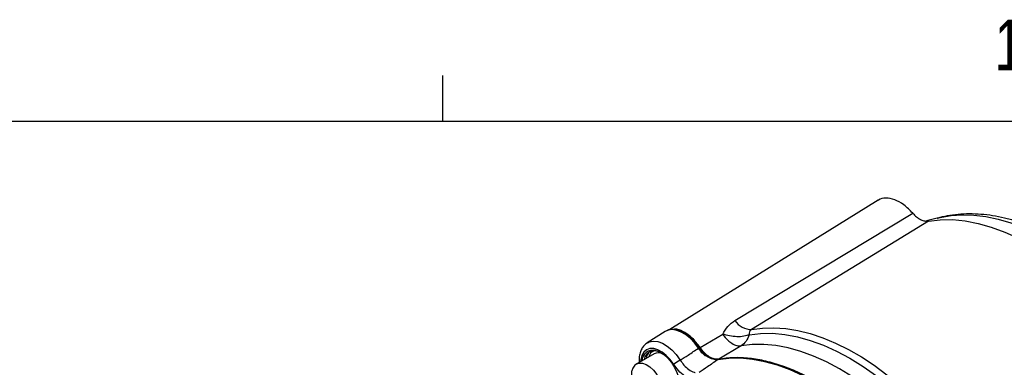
# Model space of a CAD drawing. Header units: inches. Extents: x 0.4 to 16.6, y 0.2 to 10.8.
# Tile 21 of 23: x 13.6 to 15.4, y 10.2 to 10.8. Entities that reach past the tile are written whole.
import ezdxf

# ---------------------------------------------------------------- set-up
doc = ezdxf.new("R2010")
doc.units = ezdxf.units.IN
doc.header["$MEASUREMENT"] = 0
doc.layers.add('BORDER', color=7, linetype='Continuous', lineweight=25)
doc.styles.add('SLDTEXTSTYLE0', font='TXT', dxfattribs={"width": 0.75})

msp = doc.modelspace()

# ---------------------------------------------------------------- linework, layer by layer
at = {"color": 7, "linetype": 'Continuous', "lineweight": 25}
for p, q in [((15.2121, 10.4959), (14.8269, 10.2567)), ((14.9475, 10.2733), (15.276, 10.4721)), ((15.3049, 10.4575), (14.9783, 10.2568)), ((15.3211, 10.4628), (15.3018, 10.4576)), ((15.3211, 10.4628), (15.3217, 10.463)), ((14.8185, 10.2531), (14.7852, 10.2319)), ((14.883, 10.2237), (14.9248, 10.2484)), ((14.7982, 10.2118), (14.7659, 10.1931)), ((14.9589, 10.2265), (14.9176, 10.2018)), ((14.8958, 10.2078), (14.8942, 10.2089)), ((14.8968, 10.2079), (14.8949, 10.2091))]:
    msp.add_line(p, q, dxfattribs=at)
at = {"color": 8, "linetype": 'Continuous', "lineweight": 25, "flags": 128}
for points in [[(15.3217, 10.463), (15.3269, 10.4643), (15.3468, 10.4679), (15.3676, 10.4693), (15.3891, 10.4686), (15.4113, 10.4659), (15.434, 10.461), (15.4571, 10.4541), (15.4806, 10.4451), (15.5043, 10.4341), (15.5281, 10.4212), (15.5519, 10.4064), (15.5756, 10.3898), (15.599, 10.3714), (15.6221, 10.3514), (15.6447, 10.3299), (15.6668, 10.3069), (15.6883, 10.2825), (15.7089, 10.2569), (15.7287, 10.2302), (15.7431, 10.2094)], [(14.8803, 10.2222), (14.8728, 10.2322), (14.8646, 10.2408), (14.8558, 10.2478), (14.8469, 10.2528), (14.8382, 10.2558), (14.83, 10.2566), (14.8226, 10.2551), (14.8185, 10.2531)], [(14.7856, 10.2322), (14.7892, 10.2339), (14.7966, 10.2353), (14.8048, 10.2345), (14.8135, 10.2314), (14.8223, 10.2261), (14.831, 10.219), (14.8391, 10.2103), (14.8464, 10.2002)], [(14.8345, 10.1924), (14.828, 10.2014), (14.8206, 10.209), (14.8128, 10.2151), (14.8049, 10.2193), (14.7973, 10.2215), (14.7902, 10.2215), (14.784, 10.2193), (14.7791, 10.215), (14.7755, 10.2089), (14.7735, 10.2012), (14.7732, 10.1973)], [(14.766, 10.1932), (14.7705, 10.1948), (14.7767, 10.1946), (14.7835, 10.1922), (14.7904, 10.1878), (14.797, 10.1815), (14.8029, 10.1739), (14.8077, 10.1653), (14.8111, 10.1564), (14.8128, 10.1477), (14.8129, 10.1396), (14.8112, 10.1328), (14.8079, 10.1277), (14.8047, 10.1253)]]:
    msp.add_lwpolyline(points, dxfattribs=at)
at = {"color": 7, "linetype": 'Continuous', "lineweight": 25, "flags": 128}
for points in [[(15.3049, 10.4575), (15.3267, 10.46), (15.3493, 10.4601), (15.3727, 10.4578), (15.3967, 10.4532), (15.4213, 10.4464), (15.4462, 10.4372), (15.4714, 10.4258), (15.4967, 10.4122), (15.522, 10.3965), (15.5472, 10.3789), (15.5722, 10.3592), (15.5967, 10.3378), (15.6207, 10.3146), (15.6441, 10.2899), (15.6668, 10.2636), (15.6885, 10.2361)], [(14.8816, 10.223), (14.8742, 10.2329), (14.8659, 10.2415), (14.8572, 10.2485), (14.8483, 10.2535), (14.8396, 10.2565), (14.8314, 10.2573), (14.8255, 10.2563)], [(14.9739, 10.2471), (14.995, 10.2496), (15.0169, 10.2498), (15.0396, 10.2477), (15.0629, 10.2433), (15.0867, 10.2366), (15.1109, 10.2278), (15.1353, 10.2167), (15.1599, 10.2036), (15.1844, 10.1884), (15.2089, 10.1712), (15.2331, 10.1521), (15.2569, 10.1313), (15.2801, 10.1088), (15.3028, 10.0847), (15.3247, 10.0592), (15.3458, 10.0325)], [(14.9783, 10.2568), (14.9986, 10.2595), (15.0196, 10.2602), (15.0414, 10.2587), (15.0638, 10.2551), (15.0867, 10.2494), (15.11, 10.2416), (15.1336, 10.2317), (15.1574, 10.2199), (15.1812, 10.2062), (15.205, 10.1906), (15.2285, 10.1732), (15.2518, 10.154), (15.2747, 10.1333), (15.2972, 10.1111), (15.3189, 10.0874), (15.34, 10.0624), (15.3603, 10.0363)], [(15.3226, 10.0166), (15.302, 10.0428), (15.2806, 10.0677), (15.2584, 10.0912), (15.2356, 10.1132), (15.2124, 10.1336), (15.1887, 10.1523), (15.1648, 10.169), (15.1408, 10.1839), (15.1168, 10.1968), (15.0929, 10.2076), (15.0692, 10.2163), (15.0459, 10.2228), (15.0231, 10.2271), (15.001, 10.2291), (14.9795, 10.2289), (14.9589, 10.2265)], [(14.8006, 10.2181), (14.801, 10.218), (14.8085, 10.2151), (14.816, 10.2103), (14.8233, 10.2037), (14.83, 10.1958), (14.8358, 10.1868), (14.8403, 10.1772), (14.8435, 10.1674), (14.8451, 10.158), (14.8451, 10.1492), (14.8435, 10.1416), (14.8431, 10.1406)], [(14.8816, 10.223), (14.8819, 10.2231), (14.8821, 10.2232), (14.8822, 10.2233), (14.8823, 10.2233), (14.8824, 10.2233), (14.8823, 10.2232), (14.8822, 10.2231), (14.882, 10.2229)], [(15.2585, 10.0174), (15.2585, 10.0174), (15.2371, 10.0423), (15.2149, 10.0658), (15.1922, 10.0878), (15.1689, 10.1082), (15.1453, 10.1268), (15.1214, 10.1436), (15.0974, 10.1584), (15.0734, 10.1713), (15.0495, 10.1821), (15.0259, 10.1907), (15.0026, 10.1972), (14.9799, 10.2015), (14.9577, 10.2036), (14.9363, 10.2034), (14.9157, 10.201)]]:
    msp.add_lwpolyline(points, dxfattribs=at)
at = {"color": 7, "linetype": 'Continuous', "lineweight": 25}
for centre, radius, start, end in [((14.9782, 10.2937), 0.0369, 213.5986, 270.1199), ((14.7991, 10.1981), 0.0197, 51.8453, 171.0473), ((14.8045, 10.2), 0.0214, 130.3926, 171.2468), ((14.806, 10.1956), 0.018, 62.9789, 115.8621), ((14.9081, 10.1745), 0.0552, 118.704, 120.3153), ((14.9108, 10.0892), 0.1284, 120.1157, 126.4666)]:
    msp.add_arc(centre, radius, start, end, dxfattribs=at)
at = {"color": 8, "linetype": 'Continuous', "lineweight": 25}
for centre, radius, start, end in [((14.7958, 10.1985), 0.0201, 76.3261, 179.3644), ((14.8044, 10.2014), 0.0172, 110.6203, 165.3656), ((14.8947, 10.2081), 0.000986, 61.3409, 120.8023)]:
    msp.add_arc(centre, radius, start, end, dxfattribs=at)
at = {"color": 7, "linetype": 'Continuous', "lineweight": 25}
for points, knots in [([(15.276, 10.4721), (15.2707, 10.4775), (15.26, 10.4884), (15.2425, 10.498), (15.2265, 10.5007), (15.2159, 10.4995), (15.2124, 10.4959), (15.2122, 10.4957)], [0, 0, 0, 0, 0.246352, 0.492705, 0.739057, 0.98541, 1, 1, 1, 1]), ([(15.276, 10.4721), (15.2784, 10.4697), (15.2831, 10.4648), (15.2907, 10.46), (15.2983, 10.4571), (15.3027, 10.4574), (15.3049, 10.4575)], [0, 0, 0, 0, 0.2497749, 0.5001063, 0.7504511, 1, 1, 1, 1]), ([(15.786, 10.1716), (15.7805, 10.181), (15.7727, 10.1941), (15.7605, 10.213), (15.7498, 10.2289), (15.7365, 10.2475), (15.722, 10.2664), (15.7063, 10.2856), (15.6896, 10.3047), (15.6721, 10.3234), (15.6537, 10.3415), (15.6347, 10.3589), (15.6151, 10.3754), (15.595, 10.3909), (15.5744, 10.4053), (15.5534, 10.4184), (15.5321, 10.4303), (15.5106, 10.4408), (15.4889, 10.4499), (15.4672, 10.4574), (15.4454, 10.4633), (15.4237, 10.4676), (15.4022, 10.4702), (15.3809, 10.471), (15.36, 10.47), (15.3403, 10.4675), (15.3278, 10.4644), (15.3219, 10.463)], [0, 0, 0, 0, 0.048214, 0.067816, 0.100321, 0.134031, 0.170152, 0.207797, 0.246613, 0.286323, 0.326732, 0.367699, 0.409123, 0.450925, 0.493045, 0.535435, 0.578051, 0.620848, 0.663763, 0.70674, 0.749715, 0.792619, 0.83539, 0.877982, 0.920379, 0.962605, 1, 1, 1, 1]), ([(14.9248, 10.2484), (14.9277, 10.2534), (14.9334, 10.2635), (14.9428, 10.27), (14.9475, 10.2733)], [0, 0, 0, 0, 0.499962, 1, 1, 1, 1]), ([(14.8258, 10.2562), (14.8251, 10.2561), (14.8224, 10.2555), (14.8202, 10.254), (14.8185, 10.2529)], [0, 0, 0, 0, 0.268016, 1, 1, 1, 1]), ([(14.883, 10.2237), (14.8784, 10.2298), (14.8691, 10.2421), (14.8526, 10.2533), (14.8404, 10.2584), (14.8353, 10.2571), (14.8346, 10.2569)], [0, 0, 0, 0, 0.317118, 0.634236, 0.951354, 1, 1, 1, 1]), ([(14.9248, 10.2484), (14.928, 10.2443), (14.9332, 10.2375), (14.9424, 10.2305), (14.951, 10.2263), (14.9563, 10.2265), (14.9589, 10.2265)], [0, 0, 0, 0, 0.30035, 0.499876, 0.756119, 1, 1, 1, 1]), ([(14.9739, 10.2471), (14.9708, 10.2461), (14.9644, 10.2438), (14.9514, 10.2431), (14.9375, 10.2445), (14.929, 10.2471), (14.9248, 10.2484)], [0, 0, 0, 0, 0.243136, 0.5, 0.756864, 1, 1, 1, 1]), ([(14.9783, 10.2568), (14.9774, 10.2562), (14.9757, 10.2549), (14.974, 10.2517), (14.9739, 10.249), (14.9739, 10.2471)], [0, 0, 0, 0, 0.249706, 0.501477, 1, 1, 1, 1]), ([(14.7859, 10.2321), (14.7852, 10.2318), (14.7822, 10.2303), (14.7781, 10.2259), (14.7739, 10.2194), (14.7712, 10.2115), (14.7699, 10.2036), (14.7702, 10.198), (14.7703, 10.1957)], [0, 0, 0, 0, 0.058794, 0.25124, 0.443324, 0.641689, 0.849407, 1, 1, 1, 1]), ([(14.8464, 10.2002), (14.8512, 10.2033), (14.8625, 10.2107), (14.8738, 10.218), (14.8803, 10.2222)], [0, 0, 0, 0, 0.423273, 1, 1, 1, 1]), ([(14.8923, 10.2083), (14.8911, 10.2094), (14.8867, 10.2132), (14.883, 10.2184), (14.8803, 10.2222)], [0, 0, 0, 0, 0.270251, 1, 1, 1, 1]), ([(14.8942, 10.2089), (14.891, 10.2119), (14.8865, 10.216), (14.8827, 10.2214), (14.8816, 10.223)], [0, 0, 0, 0, 0.710596, 1, 1, 1, 1]), ([(14.882, 10.2229), (14.8832, 10.2212), (14.8869, 10.2159), (14.8913, 10.2118), (14.8944, 10.209)], [0, 0, 0, 0, 0.311208, 1, 1, 1, 1]), ([(14.9176, 10.2018), (14.9148, 10.2017), (14.9094, 10.2015), (14.9, 10.2059), (14.8908, 10.2132), (14.8856, 10.2202), (14.883, 10.2237)], [0, 0, 0, 0, 0.249637, 0.499338, 0.749095, 1, 1, 1, 1]), ([(14.7662, 10.1931), (14.765, 10.1924), (14.7624, 10.1909), (14.7606, 10.1885), (14.7597, 10.1872)], [0, 0, 0, 0, 0.4874952, 1, 1, 1, 1]), ([(14.8697, 10.1639), (14.8688, 10.1641), (14.8641, 10.1652), (14.8549, 10.1699), (14.8434, 10.1799), (14.8373, 10.1885), (14.8345, 10.1924)], [0, 0, 0, 0, 0.067291, 0.398, 0.728909, 1, 1, 1, 1]), ([(14.8464, 10.2002), (14.8486, 10.1971), (14.8533, 10.1901), (14.8625, 10.182), (14.8698, 10.1783), (14.8736, 10.1774), (14.8742, 10.1772)], [0, 0, 0, 0, 0.2712374, 0.6021638, 0.9327439, 1, 1, 1, 1]), ([(14.9157, 10.201), (14.9094, 10.1966), (14.8979, 10.1886), (14.8864, 10.1806), (14.8813, 10.177)], [0, 0, 0, 0, 0.549647, 1, 1, 1, 1]), ([(14.8923, 10.2083), (14.8924, 10.2084), (14.8929, 10.2085), (14.8936, 10.2086), (14.8941, 10.2089), (14.8942, 10.2089)], [0, 0, 0, 0, 0.122007, 0.78766, 1, 1, 1, 1]), ([(14.8952, 10.2078), (14.8951, 10.2078), (14.8942, 10.2079), (14.8932, 10.2081), (14.8923, 10.2083), (14.8923, 10.2083)], [0, 0, 0, 0, 0.066377, 0.979914, 1, 1, 1, 1]), ([(14.9157, 10.201), (14.9128, 10.2009), (14.9069, 10.2008), (14.8995, 10.2045), (14.8957, 10.2073), (14.8952, 10.2078)], [0, 0, 0, 0, 0.46098, 0.92197, 1, 1, 1, 1]), ([(14.8952, 10.2078), (14.8953, 10.2077), (14.8954, 10.2077), (14.8956, 10.2078), (14.8957, 10.2078), (14.8958, 10.2078)], [0, 0, 0, 0, 0.389404, 0.782582, 1, 1, 1, 1]), ([(14.8958, 10.2078), (14.896, 10.2079), (14.8963, 10.208), (14.8966, 10.2079), (14.8967, 10.2078)], [0, 0, 0, 0, 0.538617, 1, 1, 1, 1]), ([(14.7597, 10.1872), (14.7591, 10.1861), (14.7574, 10.1831), (14.756, 10.1773), (14.7558, 10.1698), (14.7572, 10.1617), (14.76, 10.1533), (14.7641, 10.1453), (14.7694, 10.1379), (14.7755, 10.1316), (14.7822, 10.1268), (14.789, 10.1238), (14.7955, 10.1228), (14.8008, 10.1233), (14.8035, 10.1249), (14.8045, 10.1255)], [0, 0, 0, 0, 0.048121, 0.126914, 0.20893, 0.293574, 0.378351, 0.462872, 0.547466, 0.63252, 0.718536, 0.805923, 0.88306, 0.956192, 1, 1, 1, 1])]:
    msp.add_open_spline(points, degree=3, knots=knots, dxfattribs=at)
for points in [[(14.9739, 10.2471), (14.9722, 10.2428), (14.9688, 10.2341), (14.9622, 10.2291), (14.9589, 10.2265)], [(15.2819, 9.9915), (15.2728, 10.0032), (15.2545, 10.0268), (15.2252, 10.0591), (15.1949, 10.089), (15.1637, 10.1159), (15.1319, 10.1396), (15.0997, 10.16), (15.0676, 10.1767), (15.0358, 10.1897), (15.0045, 10.1989), (14.9742, 10.204), (14.9449, 10.2055), (14.9267, 10.203), (14.9176, 10.2018)]]:
    msp.add_open_spline(points, degree=3, dxfattribs=at)
at = {"layer": 'BORDER'}
for p, q in [((14.4073, 10.6421), (14.4073, 10.7269)), ((0.6263, 10.6421), (16.3763, 10.6421))]:
    msp.add_line(p, q, dxfattribs=at)

# ---------------------------------------------------------------- texts
at = {"color": 7, "linetype": 'Continuous', "lineweight": 0, "insert": (15.4274, 10.8301), "char_height": 0.0937, "attachment_point": 1, "style": 'SLDTEXTSTYLE0'}
msp.add_mtext('1', dxfattribs=at)

doc.saveas('drawing.dxf')
